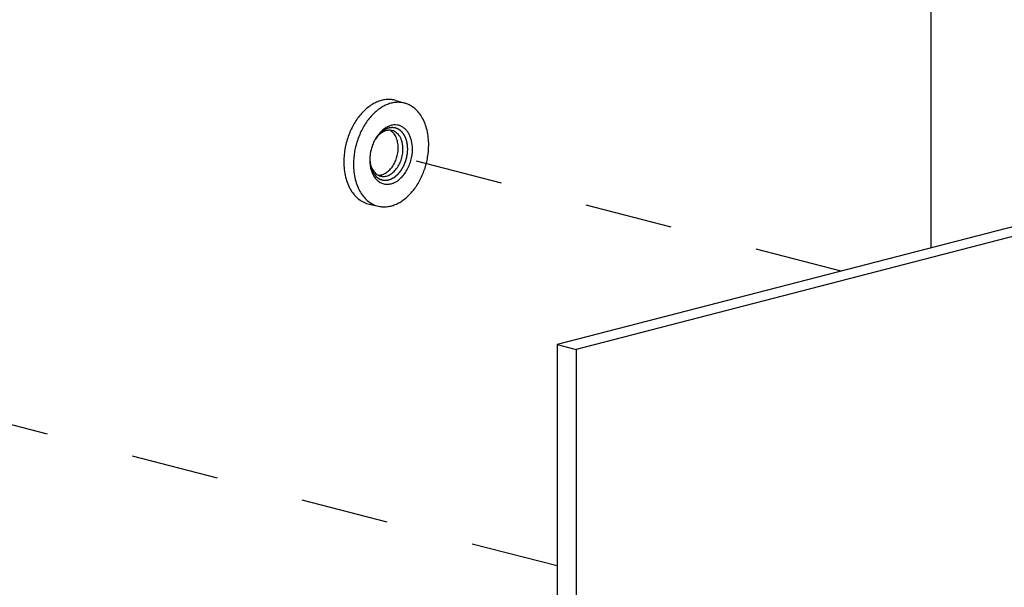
# Model space of a CAD drawing. Header units: millimetres. Extents: x 0 to 3905, y -1166 to 1110.
# Tile 62 of 155: x 1956 to 2030, y 105 to 148. Entities that reach past the tile are written whole.
import ezdxf

# ---------------------------------------------------------------- set-up
doc = ezdxf.new("R2010")
doc.units = ezdxf.units.MM
doc.header["$LTSCALE"] = 65.395
doc.linetypes.add('DASHED', pattern=[0.2, 0.1, -0.1])
for name, color, linetype in [('20_ALL_FEATURES', 7, 'CONTINUOUS'), ('DE-13-001392DXF_CONTINUOUS_LINE', 7, 'CONTINUOUS'), ('PRT0002_DXF_CONTINUOUS_LINE', 7, 'CONTINUOUS')]:
    doc.layers.add(name, color=color, linetype=linetype)

msp = doc.modelspace()

# ---------------------------------------------------------------- linework, layer by layer
at = {"layer": '20_ALL_FEATURES', "linetype": 'DASHED'}
for p, q in [((2017.576, 128.87), (1982.77, 137.879)), ((1996.414, 106.896), (1930.165, 124.042))]:
    msp.add_line(p, q, dxfattribs=at)
at = {"layer": 'DE-13-001392DXF_CONTINUOUS_LINE'}
for p, q in [((2024.278, 130.605), (2024.278, 163.811)), ((1984.396, 141.577), (1985.096, 141.368)), ((1982.854, 138.678), (1982.853, 138.677)), ((1982.854, 138.678), (1982.853, 138.677)), ((1982.398, 133.857), (1983.111, 133.699))]:
    msp.add_line(p, q, dxfattribs=at)
for centre, radius, start, end in [((1985.476, 137.224), 3.006, 150.98222, 152.84067), ((1984.681, 137.46), 2.196, 146.32919, 148.83099), ((1985.454, 137.139), 3.006, 178.12573, 179.99603), ((1984.641, 137.318), 2.193, 182.29919, 184.68157)]:
    msp.add_arc(centre, radius, start, end, dxfattribs=at)
for points, knots in [([(1984.396, 141.577), (1984.289, 141.608), (1984.068, 141.653), (1983.727, 141.66), (1983.381, 141.607), (1983.034, 141.497), (1982.693, 141.33), (1982.242, 141.03), (1981.721, 140.525), (1981.207, 139.773), (1980.816, 138.904), (1980.57, 137.968), (1980.512, 137.323), (1980.512, 137.004)], [0, 0, 0, 0, 0.048984, 0.098627, 0.149686, 0.202775, 0.258332, 0.316598, 0.441151, 0.575348, 0.716058, 0.859114, 1, 1, 1, 1]), ([(1985.096, 141.368), (1984.99, 141.4), (1984.771, 141.444), (1984.432, 141.451), (1984.088, 141.399), (1983.744, 141.289), (1983.405, 141.124), (1982.956, 140.825), (1982.439, 140.323), (1981.928, 139.576), (1981.54, 138.713), (1981.296, 137.784), (1981.238, 137.143), (1981.238, 136.825)], [0, 0, 0, 0, 0.048984, 0.098627, 0.149686, 0.202775, 0.258332, 0.316598, 0.441151, 0.575348, 0.716058, 0.859114, 1, 1, 1, 1]), ([(1986.841, 138.276), (1986.841, 138.639), (1986.785, 139.177), (1986.583, 139.845), (1986.379, 140.286), (1986.123, 140.668), (1985.821, 140.983), (1985.477, 141.224), (1985.224, 141.33), (1985.096, 141.368)], [0, 0, 0, 0, 0.287827, 0.42263, 0.550285, 0.670804, 0.784874, 0.893913, 1, 1, 1, 1]), ([(1985.277, 137.962), (1985.275, 137.986), (1985.271, 138.033), (1985.267, 138.091), (1985.264, 138.138), (1985.261, 138.173), (1985.258, 138.208), (1985.256, 138.243), (1985.253, 138.273), (1985.252, 138.293), (1985.251, 138.305), (1985.25, 138.313), (1985.25, 138.322), (1985.249, 138.329), (1985.249, 138.333), (1985.249, 138.335), (1985.249, 138.338), (1985.248, 138.34), (1985.247, 138.344), (1985.246, 138.349), (1985.244, 138.356), (1985.242, 138.367), (1985.238, 138.38), (1985.234, 138.396), (1985.229, 138.418), (1985.22, 138.456), (1985.207, 138.51), (1985.194, 138.564), (1985.185, 138.601), (1985.18, 138.623), (1985.176, 138.639), (1985.173, 138.653), (1985.171, 138.663), (1985.169, 138.67), (1985.168, 138.676), (1985.167, 138.679), (1985.166, 138.682), (1985.166, 138.683), (1985.165, 138.685), (1985.163, 138.689), (1985.161, 138.694), (1985.158, 138.701), (1985.155, 138.708), (1985.15, 138.718), (1985.143, 138.734), (1985.133, 138.758), (1985.12, 138.786), (1985.107, 138.815), (1985.095, 138.843), (1985.082, 138.871), (1985.072, 138.895), (1985.063, 138.914), (1985.057, 138.928), (1985.051, 138.942), (1985.046, 138.954), (1985.041, 138.964), (1985.038, 138.971), (1985.036, 138.977), (1985.034, 138.981), (1985.033, 138.983), (1985.032, 138.985), (1985.031, 138.986), (1985.03, 138.988), (1985.027, 138.992), (1985.024, 138.996), (1985.019, 139.002), (1985.014, 139.01), (1985.007, 139.02), (1984.998, 139.031), (1984.99, 139.043), (1984.979, 139.058), (1984.964, 139.078), (1984.948, 139.101), (1984.931, 139.124), (1984.914, 139.147), (1984.897, 139.171), (1984.883, 139.19), (1984.873, 139.204), (1984.867, 139.211), (1984.863, 139.217), (1984.859, 139.223), (1984.856, 139.227), (1984.854, 139.23), (1984.853, 139.231), (1984.852, 139.232), (1984.851, 139.233), (1984.85, 139.234), (1984.848, 139.236), (1984.844, 139.239), (1984.84, 139.243), (1984.833, 139.248), (1984.824, 139.255), (1984.814, 139.264), (1984.8, 139.276), (1984.776, 139.296), (1984.749, 139.318), (1984.722, 139.341), (1984.701, 139.359), (1984.684, 139.373), (1984.67, 139.384), (1984.66, 139.393), (1984.651, 139.4), (1984.645, 139.406), (1984.64, 139.409), (1984.637, 139.412), (1984.635, 139.414), (1984.633, 139.415), (1984.632, 139.416), (1984.631, 139.416), (1984.63, 139.417), (1984.627, 139.418), (1984.623, 139.42), (1984.617, 139.423), (1984.611, 139.425), (1984.603, 139.429), (1984.589, 139.435), (1984.569, 139.444), (1984.545, 139.455), (1984.521, 139.465), (1984.498, 139.476), (1984.474, 139.486), (1984.454, 139.495), (1984.438, 139.502), (1984.426, 139.507), (1984.414, 139.513), (1984.404, 139.517), (1984.396, 139.521), (1984.391, 139.523), (1984.387, 139.525), (1984.384, 139.526), (1984.382, 139.527), (1984.38, 139.528), (1984.379, 139.528), (1984.378, 139.529), (1984.378, 139.529), (1984.377, 139.529), (1984.375, 139.529), (1984.372, 139.529), (1984.369, 139.53), (1984.365, 139.53), (1984.359, 139.531), (1984.351, 139.532), (1984.34, 139.533), (1984.328, 139.535), (1984.315, 139.536), (1984.298, 139.539), (1984.277, 139.541), (1984.252, 139.544), (1984.226, 139.548), (1984.201, 139.551), (1984.176, 139.554), (1984.154, 139.556), (1984.14, 139.558), (1984.131, 139.559), (1984.125, 139.56), (1984.119, 139.561), (1984.114, 139.562), (1984.111, 139.562), (1984.109, 139.562), (1984.108, 139.562), (1984.107, 139.562), (1984.105, 139.562), (1984.102, 139.561), (1984.098, 139.561), (1984.093, 139.56), (1984.084, 139.559), (1984.073, 139.557), (1984.06, 139.555), (1984.042, 139.552), (1984.02, 139.549), (1983.994, 139.545), (1983.959, 139.539), (1983.924, 139.534), (1983.893, 139.529), (1983.876, 139.526), (1983.863, 139.524), (1983.852, 139.522), (1983.843, 139.521), (1983.838, 139.52), (1983.833, 139.519), (1983.831, 139.519), (1983.829, 139.519), (1983.828, 139.519), (1983.826, 139.518), (1983.825, 139.517), (1983.822, 139.516), (1983.817, 139.514), (1983.81, 139.511), (1983.804, 139.508), (1983.795, 139.505), (1983.78, 139.498), (1983.758, 139.489), (1983.732, 139.477), (1983.706, 139.466), (1983.68, 139.455), (1983.654, 139.444), (1983.632, 139.435), (1983.614, 139.427), (1983.601, 139.421), (1983.588, 139.416), (1983.577, 139.411), (1983.569, 139.407), (1983.563, 139.405), (1983.559, 139.403), (1983.556, 139.402), (1983.553, 139.401), (1983.551, 139.4), (1983.549, 139.399), (1983.548, 139.398), (1983.545, 139.396), (1983.543, 139.395), (1983.54, 139.392), (1983.536, 139.389), (1983.53, 139.386), (1983.522, 139.38), (1983.512, 139.372), (1983.499, 139.363), (1983.487, 139.354), (1983.47, 139.342), (1983.449, 139.327), (1983.424, 139.31), (1983.399, 139.292), (1983.374, 139.274), (1983.349, 139.256), (1983.328, 139.241), (1983.314, 139.231), (1983.306, 139.225), (1983.299, 139.22), (1983.293, 139.216), (1983.288, 139.212), (1983.285, 139.21), (1983.284, 139.209), (1983.283, 139.209), (1983.282, 139.208), (1983.28, 139.206), (1983.278, 139.203), (1983.274, 139.199), (1983.269, 139.194), (1983.261, 139.186), (1983.252, 139.176), (1983.24, 139.164), (1983.225, 139.148), (1983.198, 139.119), (1983.159, 139.079), (1983.12, 139.038), (1983.093, 139.01), (1983.078, 138.994), (1983.066, 138.981), (1983.056, 138.971), (1983.049, 138.963), (1983.044, 138.958), (1983.04, 138.954), (1983.038, 138.951), (1983.036, 138.95), (1983.034, 138.948), (1983.033, 138.946), (1983.031, 138.942), (1983.027, 138.937), (1983.022, 138.93), (1983.017, 138.922), (1983.01, 138.913), (1982.999, 138.896), (1982.982, 138.871), (1982.962, 138.842), (1982.943, 138.813), (1982.923, 138.784), (1982.896, 138.745), (1982.863, 138.697), (1982.837, 138.658), (1982.824, 138.639)], [0, 0, 0, 0, 0.015625, 0.03125, 0.039062, 0.046875, 0.054688, 0.0625, 0.070312, 0.074219, 0.076172, 0.078125, 0.080078, 0.082031, 0.08252, 0.083008, 0.083496, 0.083984, 0.084961, 0.085938, 0.087891, 0.089844, 0.09375, 0.097656, 0.101562, 0.109375, 0.125, 0.140625, 0.148438, 0.152344, 0.15625, 0.160156, 0.162109, 0.164062, 0.165039, 0.166016, 0.166504, 0.166992, 0.16748, 0.167969, 0.169922, 0.171875, 0.173828, 0.175781, 0.179688, 0.1875, 0.195312, 0.203125, 0.210938, 0.21875, 0.226562, 0.230469, 0.234375, 0.238281, 0.242188, 0.244141, 0.246094, 0.248047, 0.249023, 0.249512, 0.25, 0.250488, 0.250977, 0.251953, 0.253906, 0.255859, 0.257812, 0.261719, 0.265625, 0.269531, 0.273438, 0.28125, 0.289062, 0.296875, 0.304688, 0.3125, 0.320312, 0.324219, 0.326172, 0.328125, 0.330078, 0.332031, 0.33252, 0.333008, 0.333252, 0.333496, 0.333984, 0.334961, 0.335938, 0.337891, 0.339844, 0.34375, 0.347656, 0.351562, 0.359375, 0.375, 0.382812, 0.390625, 0.398438, 0.402344, 0.40625, 0.410156, 0.412109, 0.414062, 0.415039, 0.416016, 0.416504, 0.416748, 0.416992, 0.41748, 0.417969, 0.419922, 0.421875, 0.423828, 0.425781, 0.429688, 0.4375, 0.445312, 0.453125, 0.460938, 0.46875, 0.476562, 0.480469, 0.484375, 0.488281, 0.492188, 0.494141, 0.496094, 0.49707, 0.498047, 0.499023, 0.499512, 0.499756, 0.5, 0.500244, 0.500488, 0.500977, 0.501953, 0.50293, 0.503906, 0.505859, 0.507812, 0.511719, 0.515625, 0.519531, 0.523438, 0.53125, 0.539062, 0.546875, 0.554688, 0.5625, 0.570312, 0.574219, 0.576172, 0.578125, 0.580078, 0.582031, 0.58252, 0.583008, 0.583252, 0.583496, 0.583984, 0.584961, 0.585938, 0.587891, 0.589844, 0.59375, 0.597656, 0.601562, 0.609375, 0.617188, 0.625, 0.640625, 0.648438, 0.652344, 0.65625, 0.660156, 0.662109, 0.664062, 0.665039, 0.666016, 0.666504, 0.666748, 0.666992, 0.66748, 0.667969, 0.669922, 0.671875, 0.673828, 0.675781, 0.679688, 0.6875, 0.695312, 0.703125, 0.710938, 0.71875, 0.726562, 0.730469, 0.734375, 0.738281, 0.742188, 0.744141, 0.746094, 0.74707, 0.748047, 0.749023, 0.749512, 0.75, 0.750488, 0.750977, 0.751953, 0.75293, 0.753906, 0.755859, 0.757812, 0.761719, 0.765625, 0.769531, 0.773438, 0.78125, 0.789062, 0.796875, 0.804688, 0.8125, 0.820312, 0.824219, 0.826172, 0.828125, 0.830078, 0.832031, 0.83252, 0.833008, 0.833252, 0.833496, 0.833984, 0.834961, 0.835938, 0.837891, 0.839844, 0.84375, 0.847656, 0.851562, 0.859375, 0.875, 0.890625, 0.898438, 0.902344, 0.90625, 0.910156, 0.912109, 0.914062, 0.915039, 0.916016, 0.916504, 0.916992, 0.91748, 0.917969, 0.919922, 0.921875, 0.923828, 0.925781, 0.929688, 0.9375, 0.945312, 0.953125, 0.960938, 0.96875, 0.984375, 1, 1, 1, 1]), ([(1985.63, 137.962), (1985.63, 138.173), (1985.597, 138.484), (1985.478, 138.87), (1985.357, 139.123), (1985.206, 139.342), (1985.028, 139.52), (1984.826, 139.653), (1984.605, 139.737), (1984.371, 139.771), (1984.13, 139.752), (1983.887, 139.683), (1983.649, 139.565), (1983.421, 139.402), (1983.13, 139.123), (1982.95, 138.867), (1982.848, 138.682)], [0, 0, 0, 0, 0.144246, 0.211684, 0.275454, 0.335587, 0.392476, 0.446905, 0.5, 0.553095, 0.607524, 0.664413, 0.724546, 0.788316, 0.855754, 1, 1, 1, 1]), ([(1984.124, 139.336), (1984.071, 139.35), (1983.961, 139.367), (1983.791, 139.359), (1983.619, 139.318), (1983.45, 139.246), (1983.285, 139.143), (1983.071, 138.966), (1982.934, 138.799), (1982.854, 138.678)], [0, 0, 0, 0, 0.108097, 0.218455, 0.333043, 0.453322, 0.580165, 0.713861, 1, 1, 1, 1]), ([(1984.569, 138.054), (1984.569, 138.198), (1984.544, 138.475), (1984.422, 138.857), (1984.252, 139.12), (1984.083, 139.278), (1983.99, 139.337), (1983.942, 139.362)], [0, 0, 0, 0, 0.28417, 0.546143, 0.783086, 0.893555, 1, 1, 1, 1]), ([(1984.923, 137.962), (1984.923, 138.126), (1984.898, 138.368), (1984.805, 138.668), (1984.711, 138.865), (1984.594, 139.035), (1984.455, 139.174), (1984.298, 139.277), (1984.182, 139.321), (1984.124, 139.336)], [0, 0, 0, 0, 0.288492, 0.423367, 0.550909, 0.671174, 0.784952, 0.89381, 1, 1, 1, 1]), ([(1982.448, 137.194), (1982.451, 137.164), (1982.455, 137.119), (1982.461, 137.058), (1982.465, 137.013), (1982.469, 136.968), (1982.473, 136.931), (1982.475, 136.901), (1982.477, 136.878), (1982.479, 136.859), (1982.481, 136.844), (1982.482, 136.833), (1982.482, 136.823), (1982.483, 136.817), (1982.483, 136.813), (1982.484, 136.811), (1982.484, 136.809), (1982.484, 136.807), (1982.485, 136.804), (1982.487, 136.798), (1982.489, 136.789), (1982.492, 136.779), (1982.496, 136.765), (1982.5, 136.747), (1982.506, 136.726), (1982.513, 136.699), (1982.523, 136.664), (1982.534, 136.622), (1982.543, 136.587), (1982.551, 136.559), (1982.556, 136.538), (1982.562, 136.517), (1982.567, 136.5), (1982.57, 136.486), (1982.573, 136.475), (1982.575, 136.466), (1982.577, 136.459), (1982.578, 136.455), (1982.579, 136.453), (1982.579, 136.452), (1982.58, 136.45), (1982.581, 136.449), (1982.582, 136.447), (1982.584, 136.443), (1982.588, 136.433), (1982.596, 136.418), (1982.604, 136.401), (1982.616, 136.377), (1982.631, 136.347), (1982.648, 136.312), (1982.665, 136.276), (1982.683, 136.241), (1982.697, 136.211), (1982.708, 136.191), (1982.713, 136.179), (1982.718, 136.17), (1982.721, 136.163), (1982.724, 136.157), (1982.726, 136.152), (1982.728, 136.149), (1982.73, 136.146), (1982.732, 136.144), (1982.735, 136.141), (1982.741, 136.134), (1982.749, 136.123), (1982.761, 136.109), (1982.773, 136.094), (1982.788, 136.075), (1982.808, 136.051), (1982.832, 136.022), (1982.851, 135.998), (1982.867, 135.979), (1982.879, 135.965), (1982.89, 135.951), (1982.9, 135.939), (1982.908, 135.929), (1982.914, 135.922), (1982.919, 135.916), (1982.923, 135.911), (1982.925, 135.908), (1982.927, 135.906), (1982.928, 135.905), (1982.929, 135.904), (1982.93, 135.903), (1982.933, 135.901), (1982.935, 135.899), (1982.94, 135.895), (1982.946, 135.891), (1982.955, 135.885), (1982.967, 135.876), (1982.986, 135.863), (1983.01, 135.846), (1983.038, 135.826), (1983.066, 135.806), (1983.094, 135.786), (1983.118, 135.769), (1983.135, 135.758), (1983.144, 135.751), (1983.151, 135.746), (1983.157, 135.742), (1983.162, 135.738), (1983.165, 135.736), (1983.167, 135.735), (1983.168, 135.734), (1983.17, 135.733), (1983.171, 135.732), (1983.173, 135.732), (1983.176, 135.73), (1983.182, 135.729), (1983.188, 135.727), (1983.199, 135.723), (1983.212, 135.719), (1983.227, 135.714), (1983.248, 135.707), (1983.274, 135.698), (1983.305, 135.688), (1983.331, 135.679), (1983.352, 135.672), (1983.368, 135.667), (1983.384, 135.662), (1983.397, 135.657), (1983.407, 135.654), (1983.415, 135.651), (1983.423, 135.649), (1983.429, 135.646), (1983.433, 135.645), (1983.435, 135.644), (1983.437, 135.644), (1983.438, 135.644), (1983.44, 135.644), (1983.443, 135.644), (1983.447, 135.644), (1983.451, 135.644), (1983.457, 135.643), (1983.467, 135.643), (1983.481, 135.643), (1983.503, 135.643), (1983.532, 135.642), (1983.566, 135.641), (1983.6, 135.641), (1983.634, 135.64), (1983.662, 135.639), (1983.682, 135.639), (1983.693, 135.639), (1983.701, 135.639), (1983.709, 135.638), (1983.714, 135.638), (1983.718, 135.638), (1983.722, 135.638), (1983.725, 135.638), (1983.727, 135.638), (1983.729, 135.639), (1983.732, 135.64), (1983.736, 135.641), (1983.74, 135.642), (1983.746, 135.643), (1983.756, 135.646), (1983.77, 135.65), (1983.788, 135.655), (1983.805, 135.659), (1983.822, 135.664), (1983.845, 135.67), (1983.874, 135.678), (1983.909, 135.687), (1983.938, 135.695), (1983.961, 135.702), (1983.978, 135.706), (1983.993, 135.71), (1984.003, 135.713), (1984.008, 135.714), (1984.013, 135.716), (1984.016, 135.717), (1984.019, 135.717), (1984.021, 135.718), (1984.024, 135.719), (1984.026, 135.72), (1984.031, 135.723), (1984.038, 135.727), (1984.046, 135.732), (1984.055, 135.736), (1984.066, 135.743), (1984.085, 135.753), (1984.113, 135.769), (1984.146, 135.787), (1984.18, 135.806), (1984.213, 135.825), (1984.241, 135.84), (1984.263, 135.853), (1984.277, 135.86), (1984.286, 135.866), (1984.292, 135.869), (1984.296, 135.871), (1984.299, 135.873), (1984.302, 135.875), (1984.304, 135.876), (1984.306, 135.877), (1984.307, 135.878), (1984.309, 135.88), (1984.314, 135.883), (1984.32, 135.889), (1984.328, 135.896), (1984.336, 135.903), (1984.347, 135.912), (1984.36, 135.924), (1984.375, 135.938), (1984.391, 135.951), (1984.412, 135.97), (1984.439, 135.993), (1984.47, 136.02), (1984.497, 136.043), (1984.518, 136.062), (1984.533, 136.076), (1984.547, 136.087), (1984.557, 136.096), (1984.564, 136.102), (1984.569, 136.107), (1984.572, 136.11), (1984.575, 136.112), (1984.576, 136.113), (1984.577, 136.114), (1984.578, 136.116), (1984.582, 136.121), (1984.587, 136.127), (1984.594, 136.136), (1984.601, 136.145), (1984.61, 136.157), (1984.627, 136.177), (1984.65, 136.206), (1984.678, 136.242), (1984.706, 136.277), (1984.734, 136.312), (1984.757, 136.342), (1984.776, 136.365), (1984.787, 136.38), (1984.797, 136.391), (1984.802, 136.399), (1984.807, 136.405), (1984.81, 136.408), (1984.812, 136.411), (1984.814, 136.413), (1984.815, 136.416), (1984.817, 136.419), (1984.82, 136.424), (1984.823, 136.43), (1984.828, 136.439), (1984.834, 136.449), (1984.841, 136.463), (1984.851, 136.479), (1984.866, 136.507), (1984.885, 136.54), (1984.908, 136.581), (1984.93, 136.621), (1984.949, 136.655), (1984.965, 136.682), (1984.976, 136.703), (1984.987, 136.723), (1984.996, 136.738), (1985.001, 136.748), (1985.004, 136.752), (1985.006, 136.756), (1985.008, 136.759), (1985.009, 136.764), (1985.012, 136.77), (1985.014, 136.777), (1985.018, 136.787), (1985.022, 136.798), (1985.028, 136.813), (1985.038, 136.84), (1985.053, 136.878), (1985.07, 136.923), (1985.087, 136.969), (1985.104, 137.014), (1985.119, 137.052), (1985.13, 137.082), (1985.139, 137.105), (1985.146, 137.124), (1985.151, 137.137), (1985.154, 137.144), (1985.155, 137.148), (1985.156, 137.152), (1985.157, 137.157), (1985.159, 137.164), (1985.161, 137.174), (1985.164, 137.186), (1985.167, 137.202), (1985.172, 137.221), (1985.179, 137.253), (1985.187, 137.292), (1985.198, 137.339), (1985.209, 137.386), (1985.217, 137.425), (1985.224, 137.456), (1985.23, 137.48), (1985.234, 137.499), (1985.238, 137.515), (1985.24, 137.527), (1985.242, 137.536), (1985.244, 137.544), (1985.245, 137.549), (1985.245, 137.553), (1985.246, 137.557), (1985.246, 137.564), (1985.247, 137.574), (1985.248, 137.587), (1985.249, 137.603), (1985.251, 137.623), (1985.253, 137.647), (1985.255, 137.679), (1985.258, 137.72), (1985.262, 137.768), (1985.266, 137.817), (1985.27, 137.881), (1985.274, 137.93), (1985.277, 137.962)], [0, 0, 0, 0, 0.015625, 0.023438, 0.03125, 0.039062, 0.046875, 0.050781, 0.054688, 0.058594, 0.060547, 0.0625, 0.064453, 0.06543, 0.065918, 0.066406, 0.06665, 0.066895, 0.067383, 0.068359, 0.070312, 0.072266, 0.074219, 0.078125, 0.082031, 0.085938, 0.09375, 0.101562, 0.109375, 0.113281, 0.117188, 0.121094, 0.125, 0.126953, 0.128906, 0.130859, 0.131836, 0.132812, 0.133057, 0.133301, 0.133545, 0.133789, 0.134277, 0.134766, 0.136719, 0.140625, 0.144531, 0.148438, 0.15625, 0.164062, 0.171875, 0.179688, 0.1875, 0.191406, 0.193359, 0.195312, 0.197266, 0.198242, 0.199219, 0.200195, 0.200684, 0.201172, 0.202148, 0.203125, 0.207031, 0.210938, 0.214844, 0.21875, 0.226562, 0.234375, 0.242188, 0.246094, 0.25, 0.253906, 0.257812, 0.259766, 0.261719, 0.263672, 0.264648, 0.265625, 0.266113, 0.266357, 0.266602, 0.26709, 0.267578, 0.268555, 0.269531, 0.271484, 0.273438, 0.277344, 0.28125, 0.289062, 0.296875, 0.304688, 0.3125, 0.320312, 0.324219, 0.326172, 0.328125, 0.330078, 0.331055, 0.332031, 0.33252, 0.333008, 0.333252, 0.333496, 0.333984, 0.334961, 0.335938, 0.337891, 0.339844, 0.34375, 0.347656, 0.351562, 0.359375, 0.367188, 0.375, 0.378906, 0.382812, 0.386719, 0.390625, 0.392578, 0.394531, 0.396484, 0.398438, 0.399414, 0.399658, 0.399902, 0.400391, 0.400879, 0.401367, 0.402344, 0.40332, 0.404297, 0.40625, 0.410156, 0.414062, 0.421875, 0.429688, 0.4375, 0.445312, 0.453125, 0.457031, 0.458984, 0.460938, 0.462891, 0.463867, 0.464844, 0.46582, 0.466309, 0.466797, 0.467285, 0.467773, 0.46875, 0.469727, 0.470703, 0.472656, 0.476562, 0.480469, 0.484375, 0.488281, 0.492188, 0.5, 0.507812, 0.515625, 0.519531, 0.523438, 0.527344, 0.529297, 0.530273, 0.53125, 0.532227, 0.532715, 0.533203, 0.533691, 0.53418, 0.535156, 0.537109, 0.539062, 0.541016, 0.542969, 0.546875, 0.554688, 0.5625, 0.570312, 0.578125, 0.585938, 0.589844, 0.59375, 0.595703, 0.59668, 0.597656, 0.598633, 0.599121, 0.599609, 0.600098, 0.600342, 0.600586, 0.601562, 0.603516, 0.605469, 0.607422, 0.609375, 0.613281, 0.617188, 0.621094, 0.625, 0.632812, 0.640625, 0.648438, 0.652344, 0.65625, 0.660156, 0.662109, 0.664062, 0.665039, 0.666016, 0.666504, 0.666748, 0.666992, 0.66748, 0.667969, 0.669922, 0.671875, 0.673828, 0.675781, 0.679688, 0.6875, 0.695312, 0.703125, 0.710938, 0.71875, 0.722656, 0.726562, 0.728516, 0.730469, 0.731445, 0.732422, 0.73291, 0.733398, 0.733887, 0.734375, 0.735352, 0.736328, 0.738281, 0.740234, 0.742188, 0.746094, 0.75, 0.757812, 0.765625, 0.773438, 0.78125, 0.785156, 0.789062, 0.792969, 0.796875, 0.797852, 0.798828, 0.799316, 0.799805, 0.800781, 0.801758, 0.802734, 0.804688, 0.806641, 0.808594, 0.8125, 0.820312, 0.828125, 0.835938, 0.84375, 0.851562, 0.855469, 0.859375, 0.863281, 0.865234, 0.866211, 0.866699, 0.867188, 0.868164, 0.869141, 0.871094, 0.873047, 0.875, 0.878906, 0.882812, 0.890625, 0.898438, 0.90625, 0.914062, 0.917969, 0.921875, 0.925781, 0.927734, 0.929688, 0.931641, 0.932617, 0.933594, 0.934082, 0.93457, 0.935547, 0.9375, 0.939453, 0.941406, 0.945312, 0.949219, 0.953125, 0.960938, 0.96875, 0.976562, 0.984375, 1, 1, 1, 1]), ([(1982.448, 137.139), (1982.448, 136.869), (1982.501, 136.471), (1982.701, 136.003), (1982.899, 135.719), (1983.143, 135.505), (1983.425, 135.371), (1983.732, 135.324), (1984.05, 135.366), (1984.363, 135.492), (1984.662, 135.697), (1984.937, 135.971), (1985.176, 136.305), (1985.373, 136.685), (1985.567, 137.232), (1985.63, 137.672), (1985.63, 137.962)], [0, 0, 0, 0, 0.135205, 0.196724, 0.253736, 0.306908, 0.3577, 0.408151, 0.460394, 0.516105, 0.5762, 0.640817, 0.709442, 0.781084, 0.854433, 1, 1, 1, 1]), ([(1982.802, 138.596), (1982.748, 138.492), (1982.558, 138.062), (1982.461, 137.59), (1982.45, 137.237)], [0, 0, 0, 0, 0.249065, 1, 1, 1, 1]), ([(1983.076, 136.013), (1983.167, 136.011), (1983.36, 136.036), (1983.636, 136.159), (1983.894, 136.357), (1984.124, 136.621), (1984.315, 136.939), (1984.506, 137.411), (1984.569, 137.798), (1984.569, 138.054)], [0, 0, 0, 0, 0.099494, 0.206642, 0.323419, 0.449701, 0.583725, 0.722613, 1, 1, 1, 1]), ([(1983.111, 133.699), (1983.216, 133.676), (1983.434, 133.648), (1983.766, 133.662), (1984.103, 133.732), (1984.437, 133.856), (1984.765, 134.033), (1985.197, 134.341), (1985.694, 134.846), (1986.183, 135.586), (1986.553, 136.433), (1986.786, 137.341), (1986.841, 137.966), (1986.841, 138.276)], [0, 0, 0, 0, 0.048868, 0.098663, 0.150057, 0.203579, 0.259583, 0.318248, 0.4433, 0.577469, 0.717678, 0.859945, 1, 1, 1, 1]), ([(1983.247, 135.948), (1983.294, 135.936), (1983.39, 135.92), (1983.591, 135.922), (1983.85, 135.992), (1984.142, 136.171), (1984.404, 136.432), (1984.625, 136.761), (1984.793, 137.138), (1984.898, 137.544), (1984.923, 137.824), (1984.923, 137.962)], [0, 0, 0, 0, 0.048939, 0.098675, 0.202944, 0.317017, 0.441895, 0.57616, 0.716704, 0.859448, 1, 1, 1, 1]), ([(1980.512, 137.004), (1980.512, 136.623), (1980.572, 136.06), (1980.793, 135.366), (1981.015, 134.912), (1981.292, 134.523), (1981.62, 134.21), (1981.99, 133.98), (1982.261, 133.887), (1982.398, 133.857)], [0, 0, 0, 0, 0.289122, 0.424054, 0.551464, 0.671465, 0.784956, 0.893658, 1, 1, 1, 1]), ([(1981.238, 136.825), (1981.238, 136.447), (1981.298, 135.888), (1981.516, 135.199), (1981.737, 134.748), (1982.013, 134.361), (1982.338, 134.05), (1982.706, 133.822), (1982.975, 133.729), (1983.111, 133.699)], [0, 0, 0, 0, 0.289122, 0.424054, 0.551464, 0.671465, 0.784956, 0.893658, 1, 1, 1, 1]), ([(1982.456, 137.139), (1982.467, 136.995), (1982.506, 136.783), (1982.607, 136.523), (1982.701, 136.354), (1982.815, 136.208), (1982.945, 136.09), (1983.089, 136), (1983.194, 135.962), (1983.247, 135.948)], [0, 0, 0, 0, 0.286137, 0.419833, 0.546676, 0.666955, 0.781542, 0.891902, 1, 1, 1, 1])]:
    msp.add_open_spline(points, degree=3, knots=knots, dxfattribs=at)
at = {"layer": 'PRT0002_DXF_CONTINUOUS_LINE'}
for p, q in [((2088.337, 147.185), (1996.414, 123.393)), ((2089.752, 146.819), (1997.828, 123.027)), ((1996.414, 123.393), (1996.414, -69.792)), ((1996.414, 123.393), (1997.828, 123.027)), ((1997.828, 123.027), (1997.828, -70.158))]:
    msp.add_line(p, q, dxfattribs=at)

doc.saveas('drawing.dxf')
